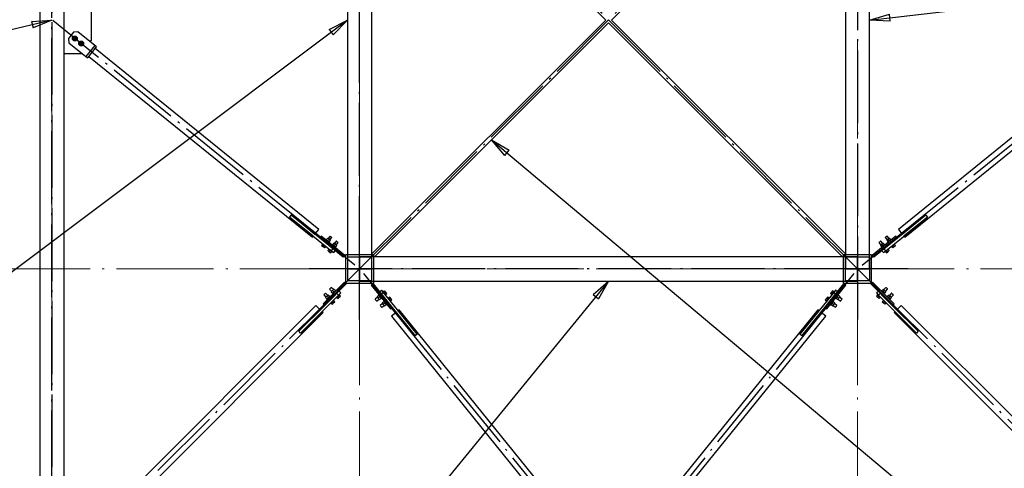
# Paper-space layout 'A0 Advance Steel' of a CAD drawing. Header units: millimetres. Extents: x 228 to 822, y 214 to 634.
# Tile 71 of 76: x 578 to 627, y 532 to 554. Entities that reach past the tile are written whole.
import ezdxf

# ---------------------------------------------------------------- set-up
doc = ezdxf.new("R2010")
doc.units = ezdxf.units.MM
doc.linetypes.add('ACAD_ISO04W100', pattern=[30, 24, -3, 0, -3])
doc.layers.get('0').update_dxf_attribs({"linetype": 'CONTINUOUS'})
for name, color, linetype in [('AS_Belki', 145, 'CONTINUOUS'), ('AS_Blachy', 30, 'CONTINUOUS'), ('AS_Sruby', 9, 'CONTINUOUS')]:
    doc.layers.add(name, color=color, linetype=linetype)

# ---------------------------------------------------------------- blocks, each defined once
blk = doc.blocks.new('324ewdsczxzxcz')
at = {"linetype": 'ACAD_ISO04W100', "lineweight": 5, "ltscale": 0.2}
for p, q in [((303.229, 244.968, -5394.472), (303.229, 340.131, -5394.472)), ((318.429, 244.968), (318.429, 340.131)), ((343.029, 244.968), (343.029, 340.131)), ((378.311, 281.218, -8093.957), (283.147, 281.218, -8093.957))]:
    blk.add_line(p, q, dxfattribs=at)

psp = doc.layouts.new('A0 Advance Steel')

# ---------------------------------------------------------------- linework, layer by layer
at = {"color": 0, "linetype": 'ByBlock', "lineweight": -2}
for p, q in [((620.16, 554.336), (621.135, 554.617)), ((621.173, 554.286), (621.135, 554.617)), ((578.749, 554.267), (579.76, 554.336)), ((578.749, 554.267), (578.826, 553.942)), ((579.76, 554.336), (578.826, 553.942)), ((593.461, 553.869), (594.36, 554.336)), ((594.36, 554.336), (593.661, 553.603)), ((621.173, 554.286), (620.16, 554.336)), ((593.461, 553.869), (593.661, 553.603)), ((602.14, 547.645, -29980.5), (601.481, 548.416, -29980.5)), ((601.481, 548.416, -29980.5), (602.354, 547.9, -29980.5)), ((602.14, 547.645, -29980.5), (602.354, 547.9, -29980.5)), ((606.499, 540.767), (607.26, 541.436)), ((607.26, 541.436), (606.757, 540.556)), ((606.499, 540.767), (606.757, 540.556))]:
    psp.add_line(p, q, dxfattribs=at)
at = {"color": 7}
for points in [[(620.16, 554.336), (647.233, 557.48), (660.241, 557.48)], [(594.36, 554.336), (565.97, 533.03), (552.961, 533.03)], [(579.76, 554.336), (565.97, 551.053), (552.961, 551.053)], [(601.481, 548.416), (640.785, 515.412), (649.714, 515.412)], [(607.26, 541.436), (584.2, 513.198), (571.192, 513.198)]]:
    psp.add_lwpolyline(points, dxfattribs=at)
at = {"layer": 'AS_Belki', "linetype": 'Continuous', "ltscale": 0.15}
for p, q in [((579.16, 581.236), (579.16, 527.436)), ((580.36, 527.436), (580.36, 581.236)), ((594.36, 566.636), (594.36, 542.036)), ((595.56, 542.036), (595.56, 566.636)), ((618.96, 566.636), (618.96, 542.036)), ((620.16, 542.036), (620.16, 566.636)), ((595.56, 565.895), (607.119, 554.336)), ((607.402, 554.336), (618.96, 565.895)), ((607.119, 554.336), (595.56, 542.778)), ((595.702, 542.636), (607.26, 554.195)), ((607.26, 554.195), (618.819, 542.636)), ((618.96, 542.778), (607.402, 554.336)), ((592.941, 543.992), (581.9, 552.926)), ((632.621, 552.926), (621.58, 543.992)), ((581.585, 552.538), (592.627, 543.603)), ((621.894, 543.603), (632.935, 552.538)), ((591.498, 544.593), (591.505, 544.601)), ((592.664, 543.65), (591.498, 544.593)), ((591.58, 544.694), (591.586, 544.702)), ((591.586, 544.702), (592.752, 543.759)), ((621.769, 543.759), (622.935, 544.702)), ((623.023, 544.593), (621.857, 543.65)), ((622.935, 544.702), (622.941, 544.694)), ((623.016, 544.601), (623.023, 544.593)), ((592.752, 543.759), (592.941, 543.992)), ((621.58, 543.992), (621.769, 543.759)), ((592.627, 543.603), (592.664, 543.65)), ((621.857, 543.65), (621.894, 543.603)), ((595.66, 542.736), (594.26, 542.736)), ((594.26, 542.736), (594.26, 541.336)), ((594.37, 542.626), (595.55, 542.626)), ((594.37, 541.446), (594.37, 542.626)), ((619.56, 542.636), (594.96, 542.636)), ((594.96, 542.636), (594.96, 541.436)), ((595.55, 542.626), (595.55, 541.446)), ((595.66, 541.336), (595.66, 542.736)), ((620.26, 542.736), (618.86, 542.736)), ((618.86, 542.736), (618.86, 541.336)), ((618.97, 542.626), (620.15, 542.626)), ((618.97, 541.446), (618.97, 542.626)), ((619.56, 541.436), (619.56, 542.636)), ((620.15, 542.626), (620.15, 541.446)), ((620.26, 541.336), (620.26, 542.736)), ((594.36, 542.036), (595.56, 542.036)), ((618.96, 542.036), (620.16, 542.036)), ((594.26, 541.336), (595.66, 541.336)), ((595.55, 541.446), (594.37, 541.446)), ((594.96, 541.436), (619.56, 541.436)), ((618.86, 541.336), (620.26, 541.336)), ((620.15, 541.446), (618.97, 541.446)), ((592.804, 540.233), (581.564, 528.993)), ((591.955, 538.96), (593.016, 540.021)), ((593.016, 540.021), (592.804, 540.233)), ((596.916, 540.017), (596.87, 539.979)), ((605.851, 528.976), (596.916, 540.017)), ((617.605, 540.017), (608.67, 528.976)), ((617.651, 539.979), (617.605, 540.017)), ((621.717, 540.233), (621.505, 540.021)), ((621.505, 540.021), (622.566, 538.96)), ((632.957, 528.993), (621.717, 540.233)), ((581.917, 528.639), (593.157, 539.88)), ((593.115, 539.922), (592.054, 538.861)), ((593.157, 539.88), (593.115, 539.922)), ((596.761, 539.891), (596.527, 539.702)), ((596.527, 539.702), (605.462, 528.661)), ((597.704, 538.725), (596.761, 539.891)), ((596.87, 539.979), (597.813, 538.813)), ((609.059, 528.661), (617.993, 539.702)), ((616.708, 538.813), (617.651, 539.979)), ((617.76, 539.891), (616.817, 538.725)), ((617.993, 539.702), (617.76, 539.891)), ((621.406, 539.922), (621.364, 539.88)), ((621.364, 539.88), (632.604, 528.639)), ((622.467, 538.861), (621.406, 539.922)), ((591.962, 538.953), (591.955, 538.96)), ((592.054, 538.861), (592.047, 538.868)), ((597.712, 538.731), (597.704, 538.725)), ((597.813, 538.813), (597.805, 538.807)), ((616.716, 538.807), (616.708, 538.813)), ((616.817, 538.725), (616.809, 538.731)), ((622.474, 538.868), (622.467, 538.861)), ((622.566, 538.96), (622.559, 538.953))]:
    psp.add_line(p, q, dxfattribs=at)
at = {"layer": 'AS_Belki', "color": 10, "linetype": 'ACAD_ISO04W100', "ltscale": 0.15}
for points in [[(579.76, 524.336), (579.76, 526.836), (579.76, 581.836), (579.76, 584.336)], [(579.76, 584.336), (579.76, 581.836), (579.76, 526.836), (579.76, 524.336)], [(594.96, 539.536), (594.96, 542.036), (594.96, 566.636), (594.96, 569.136)], [(619.56, 569.136), (619.56, 566.636), (619.56, 542.036), (619.56, 539.536)], [(621.328, 540.268), (619.56, 542.036), (594.96, 566.636), (593.193, 568.404)], [(593.193, 540.268), (594.96, 542.036), (619.56, 566.636), (621.328, 568.404)], [(594.727, 542.225), (592.784, 543.798), (581.743, 552.732), (579.799, 554.305)], [(619.794, 542.225), (621.737, 543.798), (632.778, 552.732), (634.722, 554.305)], [(622.06, 542.036), (619.56, 542.036), (594.96, 542.036), (592.46, 542.036)], [(594.96, 542.036), (594.96, 542.036), (594.96, 542.036), (594.96, 542.036)], [(619.56, 542.036), (619.56, 542.036), (619.56, 542.036), (619.56, 542.036)], [(579.973, 527.048), (581.74, 528.816), (592.981, 540.056), (594.748, 541.824)], [(595.149, 541.803), (596.722, 539.86), (605.656, 528.819), (607.229, 526.875)], [(619.372, 541.803), (617.799, 539.86), (608.865, 528.819), (607.292, 526.875)], [(634.548, 527.048), (632.781, 528.816), (621.54, 540.056), (619.773, 541.824)]]:
    psp.add_lwpolyline(points, dxfattribs=at)
at = {"layer": 'AS_Blachy', "linetype": 'Continuous', "ltscale": 0.15}
for p, q in [((581.71, 553.336), (581.71, 555.436)), ((580.819, 553.737), (580.568, 553.426)), ((581.03, 553.759), (580.819, 553.737)), ((581.87, 553.08), (581.03, 553.759)), ((580.568, 553.426), (580.59, 553.215)), ((580.59, 553.215), (581.429, 552.536)), ((581.65, 553.257), (581.71, 553.336)), ((580.36, 552.686), (581.21, 552.686)), ((581.21, 552.686), (581.223, 552.702)), ((581.87, 553.08), (581.429, 552.536)), ((581.523, 552.46), (581.963, 553.004)), ((581.963, 553.004), (581.87, 553.08)), ((581.429, 552.536), (581.523, 552.46)), ((591.505, 544.601), (591.58, 544.694)), ((591.505, 544.601), (593.526, 542.966)), ((592.987, 543.556), (591.58, 544.694)), ((620.956, 542.934), (623.016, 544.601)), ((622.941, 544.694), (621.534, 543.556)), ((622.941, 544.694), (623.016, 544.601)), ((593.063, 543.649), (592.987, 543.556)), ((594.153, 542.612), (592.987, 543.556)), ((594.229, 542.706), (593.063, 543.649)), ((621.458, 543.649), (620.292, 542.706)), ((621.534, 543.556), (620.368, 542.612)), ((621.534, 543.556), (621.458, 543.649)), ((593.526, 542.966), (593.565, 542.934)), ((593.565, 542.934), (593.64, 543.028)), ((620.956, 542.934), (620.881, 543.028)), ((593.565, 542.934), (593.681, 542.84)), ((593.681, 542.84), (593.757, 542.933)), ((594.153, 542.612), (594.229, 542.706)), ((620.292, 542.706), (620.368, 542.612)), ((620.764, 542.933), (620.84, 542.84)), ((620.84, 542.84), (620.956, 542.934)), ((593.157, 540.318), (594.218, 541.379)), ((594.303, 541.294), (593.242, 540.233)), ((594.303, 541.294), (594.218, 541.379)), ((595.63, 541.304), (595.537, 541.229)), ((595.537, 541.229), (596.48, 540.063)), ((595.63, 541.304), (596.573, 540.138)), ((617.948, 540.138), (618.891, 541.304)), ((618.041, 540.063), (618.984, 541.229)), ((618.984, 541.229), (618.891, 541.304)), ((620.303, 541.379), (620.218, 541.294)), ((621.279, 540.233), (620.218, 541.294)), ((620.303, 541.379), (621.364, 540.318)), ((592.047, 538.868), (593.886, 540.707)), ((593.921, 540.742), (593.836, 540.827)), ((593.886, 540.707), (593.921, 540.742)), ((593.921, 540.742), (594.027, 540.848)), ((594.027, 540.848), (593.942, 540.933)), ((596.044, 540.983), (595.951, 540.908)), ((596.138, 540.867), (596.044, 540.983)), ((596.138, 540.867), (596.045, 540.791)), ((597.805, 538.807), (596.138, 540.867)), ((618.383, 540.867), (616.716, 538.807)), ((618.477, 540.983), (618.383, 540.867)), ((618.383, 540.867), (618.476, 540.791)), ((618.57, 540.908), (618.477, 540.983)), ((620.579, 540.933), (620.494, 540.848)), ((620.494, 540.848), (620.6, 540.742)), ((620.6, 540.742), (620.685, 540.827)), ((620.6, 540.742), (622.474, 538.868)), ((593.242, 540.233), (591.962, 538.953)), ((593.157, 540.318), (593.242, 540.233)), ((596.48, 540.063), (596.573, 540.138)), ((596.573, 540.138), (597.712, 538.731)), ((616.809, 538.731), (617.948, 540.138)), ((617.948, 540.138), (618.041, 540.063)), ((621.279, 540.233), (621.364, 540.318)), ((622.559, 538.953), (621.279, 540.233)), ((592.047, 538.868), (591.962, 538.953)), ((597.805, 538.807), (597.712, 538.731)), ((616.809, 538.731), (616.716, 538.807)), ((622.559, 538.953), (622.474, 538.868))]:
    psp.add_line(p, q, dxfattribs=at)
at = {"layer": 'AS_Sruby', "linetype": 'Continuous', "ltscale": 0.15}
for p, q in [((580.852, 553.518), (580.789, 553.44)), ((580.789, 553.44), (580.825, 553.346)), ((580.825, 553.346), (580.924, 553.331)), ((580.951, 553.502), (580.852, 553.518)), ((580.924, 553.331), (580.987, 553.408)), ((580.987, 553.408), (580.951, 553.502)), ((581.163, 553.266), (581.1, 553.188)), ((581.1, 553.188), (581.136, 553.095)), ((581.262, 553.25), (581.163, 553.266)), ((581.235, 553.079), (581.298, 553.157)), ((581.298, 553.157), (581.262, 553.25)), ((581.136, 553.095), (581.235, 553.079)), ((593.288, 543.499), (593.272, 543.479)), ((593.29, 543.497), (593.288, 543.499)), ((593.295, 543.493), (593.29, 543.497)), ((593.304, 543.486), (593.295, 543.493)), ((593.316, 543.477), (593.304, 543.486)), ((593.382, 543.562), (593.314, 543.478)), ((593.33, 543.465), (593.316, 543.477)), ((593.346, 543.452), (593.33, 543.465)), ((593.363, 543.438), (593.346, 543.452)), ((593.381, 543.423), (593.363, 543.438)), ((593.381, 543.423), (593.449, 543.507)), ((593.4, 543.409), (593.381, 543.423)), ((593.449, 543.507), (593.382, 543.562)), ((593.498, 543.663), (593.403, 543.545)), ((593.517, 543.453), (593.449, 543.507)), ((593.449, 543.369), (593.517, 543.453)), ((593.496, 543.47), (593.592, 543.588)), ((593.502, 543.66), (593.498, 543.663)), ((593.512, 543.652), (593.502, 543.66)), ((593.527, 543.64), (593.512, 543.652)), ((593.545, 543.625), (593.527, 543.64)), ((593.563, 543.611), (593.545, 543.625)), ((593.578, 543.599), (593.563, 543.611)), ((593.588, 543.591), (593.578, 543.599)), ((593.592, 543.588), (593.588, 543.591)), ((620.933, 543.591), (620.929, 543.588)), ((620.929, 543.588), (621.025, 543.47)), ((620.943, 543.599), (620.933, 543.591)), ((620.958, 543.611), (620.943, 543.599)), ((620.976, 543.625), (620.958, 543.611)), ((620.994, 543.64), (620.976, 543.625)), ((621.009, 543.652), (620.994, 543.64)), ((621.072, 543.507), (621.004, 543.453)), ((621.004, 543.453), (621.072, 543.369)), ((621.019, 543.66), (621.009, 543.652)), ((621.023, 543.663), (621.019, 543.66)), ((621.118, 543.545), (621.023, 543.663)), ((621.139, 543.562), (621.072, 543.507)), ((621.139, 543.423), (621.072, 543.507)), ((621.139, 543.423), (621.121, 543.409)), ((621.207, 543.478), (621.139, 543.562)), ((621.158, 543.438), (621.139, 543.423)), ((621.175, 543.452), (621.158, 543.438)), ((621.191, 543.465), (621.175, 543.452)), ((621.205, 543.477), (621.191, 543.465)), ((621.217, 543.486), (621.205, 543.477)), ((621.226, 543.493), (621.217, 543.486)), ((621.231, 543.497), (621.226, 543.493)), ((621.233, 543.499), (621.231, 543.497)), ((621.248, 543.479), (621.233, 543.499)), ((593.132, 543.252), (593.084, 543.194)), ((593.084, 543.194), (593.152, 543.14)), ((593.121, 543.293), (593.106, 543.273)), ((593.106, 543.273), (593.108, 543.272)), ((593.108, 543.272), (593.113, 543.268)), ((593.113, 543.268), (593.121, 543.261)), ((593.121, 543.261), (593.133, 543.251)), ((593.133, 543.251), (593.147, 543.24)), ((593.147, 543.24), (593.163, 543.227)), ((593.152, 543.14), (593.199, 543.198)), ((593.152, 543.14), (593.219, 543.085)), ((593.163, 543.227), (593.181, 543.213)), ((593.181, 543.213), (593.199, 543.198)), ((593.199, 543.198), (593.217, 543.183)), ((593.217, 543.183), (593.235, 543.169)), ((593.219, 543.085), (593.266, 543.143)), ((593.235, 543.169), (593.251, 543.156)), ((593.251, 543.156), (593.265, 543.144)), ((593.265, 543.144), (593.277, 543.135)), ((593.277, 543.135), (593.285, 543.128)), ((593.285, 543.128), (593.291, 543.124)), ((593.291, 543.124), (593.292, 543.122)), ((593.292, 543.122), (593.308, 543.142)), ((593.443, 543.001), (593.395, 542.943)), ((593.395, 542.943), (593.463, 542.888)), ((593.417, 543.394), (593.4, 543.409)), ((593.433, 543.381), (593.417, 543.394)), ((593.432, 543.041), (593.417, 543.022)), ((593.417, 543.022), (593.419, 543.02)), ((593.419, 543.02), (593.424, 543.016)), ((593.424, 543.016), (593.432, 543.009)), ((593.432, 543.009), (593.444, 543)), ((593.447, 543.37), (593.433, 543.381)), ((593.444, 543), (593.458, 542.988)), ((593.459, 543.361), (593.447, 543.37)), ((593.458, 542.988), (593.474, 542.975)), ((593.468, 543.354), (593.459, 543.361)), ((593.459, 543.328), (593.475, 543.348)), ((593.463, 542.888), (593.51, 542.946)), ((593.473, 543.349), (593.468, 543.354)), ((593.475, 543.348), (593.473, 543.349)), ((593.474, 542.975), (593.492, 542.961)), ((593.492, 542.961), (593.51, 542.946)), ((593.51, 542.946), (593.528, 542.932)), ((593.599, 543.247), (593.583, 543.228)), ((593.601, 543.246), (593.599, 543.247)), ((593.606, 543.241), (593.601, 543.246)), ((593.615, 543.234), (593.606, 543.241)), ((593.626, 543.225), (593.615, 543.234)), ((593.693, 543.31), (593.625, 543.226)), ((593.641, 543.214), (593.626, 543.225)), ((593.657, 543.201), (593.641, 543.214)), ((593.674, 543.186), (593.657, 543.201)), ((593.692, 543.172), (593.674, 543.186)), ((593.692, 543.172), (593.76, 543.256)), ((593.711, 543.157), (593.692, 543.172)), ((593.76, 543.256), (593.693, 543.31)), ((593.728, 543.143), (593.711, 543.157)), ((593.809, 543.412), (593.714, 543.293)), ((593.744, 543.13), (593.728, 543.143)), ((593.758, 543.118), (593.744, 543.13)), ((593.77, 543.109), (593.758, 543.118)), ((593.828, 543.201), (593.76, 543.256)), ((593.76, 543.117), (593.828, 543.201)), ((593.779, 543.102), (593.77, 543.109)), ((593.77, 543.077), (593.786, 543.096)), ((593.784, 543.098), (593.779, 543.102)), ((593.786, 543.096), (593.784, 543.098)), ((593.807, 543.218), (593.903, 543.336)), ((593.813, 543.409), (593.809, 543.412)), ((593.823, 543.4), (593.813, 543.409)), ((593.838, 543.388), (593.823, 543.4)), ((593.856, 543.374), (593.838, 543.388)), ((593.874, 543.359), (593.856, 543.374)), ((593.889, 543.347), (593.874, 543.359)), ((593.899, 543.339), (593.889, 543.347)), ((593.903, 543.336), (593.899, 543.339)), ((620.622, 543.339), (620.618, 543.336)), ((620.618, 543.336), (620.714, 543.218)), ((620.632, 543.347), (620.622, 543.339)), ((620.647, 543.359), (620.632, 543.347)), ((620.665, 543.374), (620.647, 543.359)), ((620.683, 543.388), (620.665, 543.374)), ((620.698, 543.4), (620.683, 543.388)), ((620.761, 543.256), (620.693, 543.201)), ((620.693, 543.201), (620.761, 543.117)), ((620.708, 543.409), (620.698, 543.4)), ((620.712, 543.412), (620.708, 543.409)), ((620.807, 543.293), (620.712, 543.412)), ((620.737, 543.098), (620.735, 543.096)), ((620.735, 543.096), (620.751, 543.077)), ((620.742, 543.102), (620.737, 543.098)), ((620.751, 543.109), (620.742, 543.102)), ((620.763, 543.118), (620.751, 543.109)), ((620.828, 543.31), (620.761, 543.256)), ((620.829, 543.172), (620.761, 543.256)), ((620.777, 543.13), (620.763, 543.118)), ((620.793, 543.143), (620.777, 543.13)), ((620.81, 543.157), (620.793, 543.143)), ((620.829, 543.172), (620.81, 543.157)), ((620.896, 543.226), (620.828, 543.31)), ((620.847, 543.186), (620.829, 543.172)), ((620.864, 543.201), (620.847, 543.186)), ((620.88, 543.214), (620.864, 543.201)), ((620.894, 543.225), (620.88, 543.214)), ((620.906, 543.234), (620.894, 543.225)), ((620.915, 543.241), (620.906, 543.234)), ((620.92, 543.246), (620.915, 543.241)), ((620.922, 543.247), (620.92, 543.246)), ((620.938, 543.228), (620.922, 543.247)), ((620.993, 542.932), (621.011, 542.946)), ((621.011, 542.946), (621.029, 542.961)), ((621.058, 542.888), (621.011, 542.946)), ((621.029, 542.961), (621.047, 542.975)), ((621.048, 543.349), (621.046, 543.348)), ((621.046, 543.348), (621.062, 543.328)), ((621.047, 542.975), (621.063, 542.988)), ((621.053, 543.354), (621.048, 543.349)), ((621.062, 543.361), (621.053, 543.354)), ((621.058, 542.888), (621.126, 542.943)), ((621.074, 543.37), (621.062, 543.361)), ((621.063, 542.988), (621.077, 543)), ((621.088, 543.381), (621.074, 543.37)), ((621.077, 543), (621.089, 543.009)), ((621.126, 542.943), (621.078, 543.001)), ((621.104, 543.394), (621.088, 543.381)), ((621.104, 543.022), (621.089, 543.041)), ((621.089, 543.009), (621.097, 543.016)), ((621.097, 543.016), (621.102, 543.02)), ((621.102, 543.02), (621.104, 543.022)), ((621.121, 543.409), (621.104, 543.394)), ((621.213, 543.142), (621.229, 543.122)), ((621.229, 543.122), (621.23, 543.124)), ((621.23, 543.124), (621.236, 543.128)), ((621.236, 543.128), (621.244, 543.135)), ((621.244, 543.135), (621.256, 543.144)), ((621.254, 543.143), (621.302, 543.085)), ((621.256, 543.144), (621.27, 543.156)), ((621.27, 543.156), (621.286, 543.169)), ((621.286, 543.169), (621.304, 543.183)), ((621.302, 543.085), (621.369, 543.14)), ((621.304, 543.183), (621.322, 543.198)), ((621.322, 543.198), (621.34, 543.213)), ((621.369, 543.14), (621.322, 543.198)), ((621.34, 543.213), (621.358, 543.227)), ((621.358, 543.227), (621.374, 543.24)), ((621.369, 543.14), (621.436, 543.194)), ((621.374, 543.24), (621.388, 543.251)), ((621.388, 543.251), (621.399, 543.261)), ((621.436, 543.194), (621.389, 543.252)), ((621.415, 543.273), (621.399, 543.293)), ((621.399, 543.261), (621.408, 543.268)), ((621.408, 543.268), (621.413, 543.272)), ((621.413, 543.272), (621.415, 543.273)), ((593.463, 542.888), (593.53, 542.833)), ((593.528, 542.932), (593.546, 542.917)), ((593.53, 542.833), (593.577, 542.892)), ((593.546, 542.917), (593.562, 542.904)), ((593.562, 542.904), (593.576, 542.893)), ((593.576, 542.893), (593.588, 542.883)), ((593.588, 542.883), (593.596, 542.877)), ((593.596, 542.877), (593.601, 542.872)), ((593.601, 542.872), (593.603, 542.871)), ((593.603, 542.871), (593.619, 542.89)), ((620.902, 542.89), (620.918, 542.871)), ((620.918, 542.871), (620.919, 542.872)), ((620.919, 542.872), (620.925, 542.877)), ((620.925, 542.877), (620.933, 542.883)), ((620.933, 542.883), (620.945, 542.893)), ((620.944, 542.892), (620.991, 542.833)), ((620.945, 542.893), (620.959, 542.904)), ((620.959, 542.904), (620.975, 542.917)), ((620.975, 542.917), (620.993, 542.932)), ((620.991, 542.833), (621.058, 542.888)), ((593.475, 541.039), (593.472, 541.036)), ((593.472, 541.036), (593.579, 540.928)), ((593.484, 541.048), (593.475, 541.039)), ((593.498, 541.062), (593.484, 541.048)), ((593.514, 541.078), (593.498, 541.062)), ((593.531, 541.094), (593.514, 541.078)), ((593.544, 541.108), (593.531, 541.094)), ((593.554, 541.117), (593.544, 541.108)), ((593.557, 541.121), (593.554, 541.117)), ((593.664, 541.013), (593.557, 541.121)), ((593.683, 541.032), (593.622, 540.971)), ((593.76, 540.956), (593.683, 541.032)), ((620.838, 541.032), (620.761, 540.956)), ((620.899, 540.971), (620.838, 541.032)), ((620.964, 541.121), (620.857, 541.013)), ((620.941, 540.928), (621.049, 541.036)), ((620.967, 541.117), (620.964, 541.121)), ((620.977, 541.108), (620.967, 541.117)), ((620.99, 541.094), (620.977, 541.108)), ((621.007, 541.078), (620.99, 541.094)), ((621.023, 541.062), (621.007, 541.078)), ((621.037, 541.048), (621.023, 541.062)), ((621.046, 541.039), (621.037, 541.048)), ((621.049, 541.036), (621.046, 541.039)), ((593.192, 540.756), (593.189, 540.753)), ((593.189, 540.753), (593.297, 540.645)), ((593.202, 540.765), (593.192, 540.756)), ((593.215, 540.779), (593.202, 540.765)), ((593.232, 540.795), (593.215, 540.779)), ((593.248, 540.811), (593.232, 540.795)), ((593.262, 540.825), (593.248, 540.811)), ((593.271, 540.834), (593.262, 540.825)), ((593.274, 540.838), (593.271, 540.834)), ((593.382, 540.73), (593.274, 540.838)), ((593.339, 540.688), (593.278, 540.626)), ((593.278, 540.626), (593.354, 540.55)), ((593.332, 540.528), (593.331, 540.527)), ((593.331, 540.527), (593.348, 540.509)), ((593.337, 540.533), (593.332, 540.528)), ((593.345, 540.541), (593.337, 540.533)), ((593.4, 540.749), (593.339, 540.688)), ((593.415, 540.611), (593.339, 540.688)), ((593.355, 540.551), (593.345, 540.541)), ((593.368, 540.564), (593.355, 540.551)), ((593.383, 540.579), (593.368, 540.564)), ((593.399, 540.595), (593.383, 540.579)), ((593.415, 540.611), (593.399, 540.595)), ((593.477, 540.673), (593.4, 540.749)), ((593.432, 540.628), (593.415, 540.611)), ((593.448, 540.644), (593.432, 540.628)), ((593.463, 540.659), (593.448, 540.644)), ((593.475, 540.671), (593.463, 540.659)), ((593.486, 540.682), (593.475, 540.671)), ((593.494, 540.69), (593.486, 540.682)), ((593.499, 540.695), (593.494, 540.69)), ((593.5, 540.696), (593.499, 540.695)), ((593.518, 540.679), (593.5, 540.696)), ((593.622, 540.971), (593.561, 540.909)), ((593.561, 540.909), (593.637, 540.833)), ((593.615, 540.811), (593.613, 540.809)), ((593.613, 540.809), (593.631, 540.792)), ((593.62, 540.816), (593.615, 540.811)), ((593.628, 540.824), (593.62, 540.816)), ((593.698, 540.894), (593.622, 540.971)), ((593.638, 540.834), (593.628, 540.824)), ((593.651, 540.847), (593.638, 540.834)), ((593.666, 540.862), (593.651, 540.847)), ((593.682, 540.878), (593.666, 540.862)), ((593.698, 540.894), (593.682, 540.878)), ((593.705, 540.491), (593.688, 540.509)), ((593.715, 540.911), (593.698, 540.894)), ((593.731, 540.927), (593.715, 540.911)), ((593.745, 540.941), (593.731, 540.927)), ((593.758, 540.954), (593.745, 540.941)), ((593.769, 540.965), (593.758, 540.954)), ((593.777, 540.973), (593.769, 540.965)), ((593.782, 540.977), (593.777, 540.973)), ((593.783, 540.979), (593.782, 540.977)), ((593.801, 540.961), (593.783, 540.979)), ((593.801, 540.622), (593.818, 540.604)), ((593.818, 540.604), (593.82, 540.606)), ((593.82, 540.606), (593.825, 540.611)), ((593.825, 540.611), (593.833, 540.619)), ((593.833, 540.619), (593.843, 540.629)), ((593.842, 540.628), (593.895, 540.575)), ((593.843, 540.629), (593.856, 540.642)), ((593.856, 540.642), (593.871, 540.657)), ((593.871, 540.657), (593.887, 540.673)), ((593.887, 540.673), (593.903, 540.689)), ((593.895, 540.575), (593.956, 540.636)), ((593.903, 540.689), (593.92, 540.706)), ((593.956, 540.636), (593.903, 540.689)), ((593.92, 540.706), (593.936, 540.722)), ((593.936, 540.722), (593.95, 540.736)), ((593.95, 540.736), (593.963, 540.749)), ((593.956, 540.636), (594.018, 540.697)), ((593.963, 540.749), (593.974, 540.76)), ((594.018, 540.697), (593.965, 540.751)), ((593.988, 540.774), (593.971, 540.792)), ((593.974, 540.76), (593.982, 540.768)), ((593.982, 540.768), (593.987, 540.772)), ((593.987, 540.772), (593.988, 540.774)), ((595.842, 540.64), (595.724, 540.544)), ((595.724, 540.544), (595.727, 540.541)), ((595.727, 540.541), (595.735, 540.531)), ((595.735, 540.531), (595.747, 540.516)), ((595.747, 540.516), (595.762, 540.498)), ((595.799, 540.451), (595.918, 540.547)), ((595.909, 540.729), (595.825, 540.661)), ((595.825, 540.661), (595.88, 540.593)), ((595.964, 540.661), (595.88, 540.593)), ((595.88, 540.593), (595.934, 540.526)), ((595.908, 540.77), (595.888, 540.755)), ((595.888, 540.755), (595.89, 540.753)), ((595.89, 540.753), (595.894, 540.747)), ((595.894, 540.747), (595.901, 540.739)), ((595.901, 540.739), (595.91, 540.727)), ((595.91, 540.727), (595.922, 540.713)), ((595.922, 540.713), (595.935, 540.697)), ((595.934, 540.526), (596.018, 540.594)), ((595.935, 540.697), (595.949, 540.679)), ((595.949, 540.679), (595.964, 540.661)), ((595.964, 540.661), (595.979, 540.643)), ((595.979, 540.643), (595.993, 540.626)), ((595.993, 540.626), (596.006, 540.609)), ((596.006, 540.609), (596.017, 540.595)), ((596.017, 540.595), (596.027, 540.584)), ((596.027, 540.584), (596.034, 540.575)), ((596.034, 540.575), (596.038, 540.57)), ((596.038, 540.57), (596.039, 540.568)), ((596.039, 540.568), (596.059, 540.584)), ((596.114, 540.937), (596.094, 540.921)), ((596.115, 540.935), (596.114, 540.937)), ((596.119, 540.93), (596.115, 540.935)), ((596.126, 540.921), (596.119, 540.93)), ((596.136, 540.91), (596.126, 540.921)), ((596.193, 540.958), (596.135, 540.911)), ((596.147, 540.895), (596.136, 540.91)), ((596.16, 540.879), (596.147, 540.895)), ((596.174, 540.862), (596.16, 540.879)), ((596.189, 540.844), (596.174, 540.862)), ((596.248, 540.891), (596.189, 540.844)), ((596.204, 540.825), (596.189, 540.844)), ((596.248, 540.891), (596.193, 540.958)), ((596.218, 540.808), (596.204, 540.825)), ((596.231, 540.792), (596.218, 540.808)), ((596.243, 540.778), (596.231, 540.792)), ((596.252, 540.766), (596.243, 540.778)), ((596.244, 540.776), (596.302, 540.823)), ((596.245, 540.735), (596.265, 540.75)), ((596.302, 540.823), (596.248, 540.891)), ((596.259, 540.757), (596.252, 540.766)), ((596.263, 540.752), (596.259, 540.757)), ((596.265, 540.75), (596.263, 540.752)), ((596.365, 540.626), (596.346, 540.61)), ((596.367, 540.624), (596.365, 540.626)), ((596.371, 540.619), (596.367, 540.624)), ((596.378, 540.61), (596.371, 540.619)), ((596.387, 540.599), (596.378, 540.61)), ((596.445, 540.647), (596.386, 540.6)), ((596.399, 540.585), (596.387, 540.599)), ((596.412, 540.568), (596.399, 540.585)), ((596.426, 540.551), (596.412, 540.568)), ((596.441, 540.533), (596.426, 540.551)), ((596.499, 540.58), (596.441, 540.533)), ((596.456, 540.515), (596.441, 540.533)), ((596.499, 540.58), (596.445, 540.647)), ((596.47, 540.497), (596.456, 540.515)), ((596.495, 540.465), (596.554, 540.512)), ((596.554, 540.512), (596.499, 540.58)), ((618.022, 540.58), (617.967, 540.512)), ((617.967, 540.512), (618.026, 540.465)), ((618.076, 540.647), (618.022, 540.58)), ((618.022, 540.58), (618.08, 540.533)), ((618.065, 540.515), (618.051, 540.497)), ((618.08, 540.533), (618.065, 540.515)), ((618.135, 540.6), (618.076, 540.647)), ((618.095, 540.551), (618.08, 540.533)), ((618.109, 540.568), (618.095, 540.551)), ((618.122, 540.585), (618.109, 540.568)), ((618.133, 540.599), (618.122, 540.585)), ((618.143, 540.61), (618.133, 540.599)), ((618.15, 540.619), (618.143, 540.61)), ((618.154, 540.624), (618.15, 540.619)), ((618.156, 540.626), (618.154, 540.624)), ((618.175, 540.61), (618.156, 540.626)), ((618.273, 540.891), (618.219, 540.823)), ((618.219, 540.823), (618.277, 540.776)), ((618.258, 540.752), (618.256, 540.75)), ((618.256, 540.75), (618.276, 540.735)), ((618.262, 540.757), (618.258, 540.752)), ((618.269, 540.766), (618.262, 540.757)), ((618.278, 540.778), (618.269, 540.766)), ((618.328, 540.958), (618.273, 540.891)), ((618.273, 540.891), (618.332, 540.844)), ((618.29, 540.792), (618.278, 540.778)), ((618.303, 540.808), (618.29, 540.792)), ((618.317, 540.825), (618.303, 540.808)), ((618.332, 540.844), (618.317, 540.825)), ((618.386, 540.911), (618.328, 540.958)), ((618.346, 540.862), (618.332, 540.844)), ((618.361, 540.879), (618.346, 540.862)), ((618.374, 540.895), (618.361, 540.879)), ((618.385, 540.91), (618.374, 540.895)), ((618.394, 540.921), (618.385, 540.91)), ((618.401, 540.93), (618.394, 540.921)), ((618.406, 540.935), (618.401, 540.93)), ((618.407, 540.937), (618.406, 540.935)), ((618.427, 540.921), (618.407, 540.937)), ((618.462, 540.584), (618.482, 540.568)), ((618.482, 540.568), (618.483, 540.57)), ((618.483, 540.57), (618.487, 540.575)), ((618.487, 540.575), (618.494, 540.584)), ((618.494, 540.584), (618.504, 540.595)), ((618.503, 540.594), (618.587, 540.526)), ((618.504, 540.595), (618.515, 540.609)), ((618.515, 540.609), (618.528, 540.626)), ((618.528, 540.626), (618.542, 540.643)), ((618.542, 540.643), (618.557, 540.661)), ((618.557, 540.661), (618.572, 540.679)), ((618.557, 540.661), (618.641, 540.593)), ((618.572, 540.679), (618.586, 540.697)), ((618.586, 540.697), (618.599, 540.713)), ((618.587, 540.526), (618.641, 540.593)), ((618.599, 540.713), (618.611, 540.727)), ((618.603, 540.547), (618.722, 540.451)), ((618.611, 540.727), (618.62, 540.739)), ((618.696, 540.661), (618.612, 540.729)), ((618.633, 540.755), (618.613, 540.77)), ((618.62, 540.739), (618.627, 540.747)), ((618.627, 540.747), (618.631, 540.753)), ((618.631, 540.753), (618.633, 540.755)), ((618.641, 540.593), (618.696, 540.661)), ((618.797, 540.544), (618.679, 540.64)), ((618.759, 540.498), (618.774, 540.516)), ((618.774, 540.516), (618.786, 540.531)), ((618.786, 540.531), (618.794, 540.541)), ((618.794, 540.541), (618.797, 540.544)), ((620.556, 540.751), (620.503, 540.697)), ((620.503, 540.697), (620.565, 540.636)), ((620.55, 540.792), (620.533, 540.774)), ((620.533, 540.774), (620.534, 540.772)), ((620.534, 540.772), (620.539, 540.768)), ((620.539, 540.768), (620.547, 540.76)), ((620.547, 540.76), (620.558, 540.749)), ((620.558, 540.749), (620.57, 540.736)), ((620.565, 540.636), (620.618, 540.689)), ((620.565, 540.636), (620.626, 540.575)), ((620.57, 540.736), (620.585, 540.722)), ((620.585, 540.722), (620.601, 540.706)), ((620.601, 540.706), (620.618, 540.689)), ((620.618, 540.689), (620.634, 540.673)), ((620.626, 540.575), (620.679, 540.628)), ((620.634, 540.673), (620.65, 540.657)), ((620.65, 540.657), (620.665, 540.642)), ((620.665, 540.642), (620.678, 540.629)), ((620.678, 540.629), (620.688, 540.619)), ((620.688, 540.619), (620.696, 540.611)), ((620.696, 540.611), (620.701, 540.606)), ((620.701, 540.606), (620.702, 540.604)), ((620.702, 540.604), (620.72, 540.622)), ((620.738, 540.979), (620.72, 540.961)), ((620.739, 540.977), (620.738, 540.979)), ((620.744, 540.973), (620.739, 540.977)), ((620.752, 540.965), (620.744, 540.973)), ((620.763, 540.954), (620.752, 540.965)), ((620.776, 540.941), (620.763, 540.954)), ((620.79, 540.927), (620.776, 540.941)), ((620.806, 540.911), (620.79, 540.927)), ((620.823, 540.894), (620.806, 540.911)), ((620.833, 540.509), (620.816, 540.491)), ((620.823, 540.894), (620.899, 540.971)), ((620.839, 540.878), (620.823, 540.894)), ((620.855, 540.862), (620.839, 540.878)), ((620.87, 540.847), (620.855, 540.862)), ((620.883, 540.834), (620.87, 540.847)), ((620.893, 540.824), (620.883, 540.834)), ((620.884, 540.833), (620.96, 540.909)), ((620.89, 540.792), (620.908, 540.809)), ((620.901, 540.816), (620.893, 540.824)), ((620.96, 540.909), (620.899, 540.971)), ((620.906, 540.811), (620.901, 540.816)), ((620.908, 540.809), (620.906, 540.811)), ((621.021, 540.696), (621.003, 540.679)), ((621.022, 540.695), (621.021, 540.696)), ((621.027, 540.69), (621.022, 540.695)), ((621.035, 540.682), (621.027, 540.69)), ((621.046, 540.671), (621.035, 540.682)), ((621.121, 540.749), (621.044, 540.673)), ((621.058, 540.659), (621.046, 540.671)), ((621.073, 540.644), (621.058, 540.659)), ((621.089, 540.628), (621.073, 540.644)), ((621.106, 540.611), (621.089, 540.628)), ((621.106, 540.611), (621.182, 540.688)), ((621.122, 540.595), (621.106, 540.611)), ((621.182, 540.688), (621.121, 540.749)), ((621.138, 540.579), (621.122, 540.595)), ((621.153, 540.564), (621.138, 540.579)), ((621.247, 540.838), (621.139, 540.73)), ((621.166, 540.551), (621.153, 540.564)), ((621.176, 540.541), (621.166, 540.551)), ((621.167, 540.55), (621.243, 540.626)), ((621.173, 540.509), (621.19, 540.527)), ((621.184, 540.533), (621.176, 540.541)), ((621.243, 540.626), (621.182, 540.688)), ((621.189, 540.528), (621.184, 540.533)), ((621.19, 540.527), (621.189, 540.528)), ((621.224, 540.645), (621.332, 540.753)), ((621.25, 540.834), (621.247, 540.838)), ((621.259, 540.825), (621.25, 540.834)), ((621.273, 540.811), (621.259, 540.825)), ((621.289, 540.795), (621.273, 540.811)), ((621.306, 540.779), (621.289, 540.795)), ((621.319, 540.765), (621.306, 540.779)), ((621.329, 540.756), (621.319, 540.765)), ((621.332, 540.753), (621.329, 540.756)), ((593.518, 540.339), (593.536, 540.321)), ((593.536, 540.321), (593.537, 540.323)), ((593.537, 540.323), (593.542, 540.328)), ((593.542, 540.328), (593.55, 540.336)), ((593.55, 540.336), (593.561, 540.346)), ((593.559, 540.345), (593.612, 540.292)), ((593.561, 540.346), (593.573, 540.359)), ((593.573, 540.359), (593.588, 540.374)), ((593.588, 540.374), (593.604, 540.39)), ((593.604, 540.39), (593.621, 540.406)), ((593.612, 540.292), (593.674, 540.353)), ((593.621, 540.406), (593.637, 540.423)), ((593.674, 540.353), (593.621, 540.406)), ((593.637, 540.423), (593.653, 540.439)), ((593.653, 540.439), (593.668, 540.453)), ((593.668, 540.453), (593.681, 540.466)), ((593.674, 540.353), (593.735, 540.415)), ((593.681, 540.466), (593.691, 540.477)), ((593.735, 540.415), (593.682, 540.468)), ((593.691, 540.477), (593.699, 540.485)), ((593.699, 540.485), (593.704, 540.49)), ((593.704, 540.49), (593.705, 540.491)), ((595.762, 540.498), (595.776, 540.48)), ((595.776, 540.48), (595.788, 540.465)), ((595.788, 540.465), (595.797, 540.455)), ((595.797, 540.455), (595.799, 540.451)), ((596.094, 540.329), (595.976, 540.233)), ((595.976, 540.233), (595.978, 540.23)), ((595.978, 540.23), (595.987, 540.22)), ((595.987, 540.22), (595.999, 540.205)), ((595.999, 540.205), (596.013, 540.187)), ((596.013, 540.187), (596.028, 540.169)), ((596.028, 540.169), (596.04, 540.154)), ((596.04, 540.154), (596.048, 540.144)), ((596.048, 540.144), (596.051, 540.14)), ((596.051, 540.14), (596.169, 540.236)), ((596.161, 540.418), (596.077, 540.35)), ((596.077, 540.35), (596.131, 540.282)), ((596.215, 540.35), (596.131, 540.282)), ((596.131, 540.282), (596.186, 540.215)), ((596.159, 540.459), (596.14, 540.444)), ((596.14, 540.444), (596.141, 540.442)), ((596.141, 540.442), (596.146, 540.436)), ((596.146, 540.436), (596.153, 540.428)), ((596.153, 540.428), (596.162, 540.416)), ((596.162, 540.416), (596.173, 540.402)), ((596.173, 540.402), (596.187, 540.386)), ((596.186, 540.215), (596.27, 540.283)), ((596.187, 540.386), (596.201, 540.368)), ((596.201, 540.368), (596.215, 540.35)), ((596.215, 540.35), (596.23, 540.332)), ((596.23, 540.332), (596.244, 540.315)), ((596.244, 540.315), (596.257, 540.298)), ((596.257, 540.298), (596.269, 540.284)), ((596.269, 540.284), (596.278, 540.273)), ((596.278, 540.273), (596.285, 540.264)), ((596.285, 540.264), (596.289, 540.259)), ((596.289, 540.259), (596.291, 540.257)), ((596.291, 540.257), (596.31, 540.273)), ((596.483, 540.481), (596.47, 540.497)), ((596.494, 540.467), (596.483, 540.481)), ((596.504, 540.455), (596.494, 540.467)), ((596.497, 540.424), (596.516, 540.439)), ((596.511, 540.447), (596.504, 540.455)), ((596.515, 540.441), (596.511, 540.447)), ((596.516, 540.439), (596.515, 540.441)), ((618.006, 540.441), (618.005, 540.439)), ((618.005, 540.439), (618.024, 540.424)), ((618.01, 540.447), (618.006, 540.441)), ((618.017, 540.455), (618.01, 540.447)), ((618.027, 540.467), (618.017, 540.455)), ((618.038, 540.481), (618.027, 540.467)), ((618.051, 540.497), (618.038, 540.481)), ((618.211, 540.273), (618.23, 540.257)), ((618.23, 540.257), (618.232, 540.259)), ((618.232, 540.259), (618.236, 540.264)), ((618.236, 540.264), (618.243, 540.273)), ((618.243, 540.273), (618.252, 540.284)), ((618.251, 540.283), (618.335, 540.215)), ((618.252, 540.284), (618.264, 540.298)), ((618.264, 540.298), (618.277, 540.315)), ((618.277, 540.315), (618.291, 540.332)), ((618.291, 540.332), (618.306, 540.35)), ((618.306, 540.35), (618.32, 540.368)), ((618.306, 540.35), (618.39, 540.282)), ((618.32, 540.368), (618.334, 540.386)), ((618.334, 540.386), (618.347, 540.402)), ((618.335, 540.215), (618.39, 540.282)), ((618.347, 540.402), (618.359, 540.416)), ((618.352, 540.236), (618.47, 540.14)), ((618.359, 540.416), (618.368, 540.428)), ((618.444, 540.35), (618.36, 540.418)), ((618.381, 540.444), (618.362, 540.459)), ((618.368, 540.428), (618.375, 540.436)), ((618.375, 540.436), (618.38, 540.442)), ((618.38, 540.442), (618.381, 540.444)), ((618.39, 540.282), (618.444, 540.35)), ((618.545, 540.233), (618.427, 540.329)), ((618.47, 540.14), (618.473, 540.144)), ((618.473, 540.144), (618.481, 540.154)), ((618.481, 540.154), (618.493, 540.169)), ((618.493, 540.169), (618.508, 540.187)), ((618.508, 540.187), (618.522, 540.205)), ((618.522, 540.205), (618.534, 540.22)), ((618.534, 540.22), (618.543, 540.23)), ((618.543, 540.23), (618.545, 540.233)), ((618.722, 540.451), (618.724, 540.455)), ((618.724, 540.455), (618.733, 540.465)), ((618.733, 540.465), (618.745, 540.48)), ((618.745, 540.48), (618.759, 540.498)), ((620.839, 540.468), (620.786, 540.415)), ((620.786, 540.415), (620.847, 540.353)), ((620.816, 540.491), (620.817, 540.49)), ((620.817, 540.49), (620.822, 540.485)), ((620.822, 540.485), (620.83, 540.477)), ((620.83, 540.477), (620.84, 540.466)), ((620.84, 540.466), (620.853, 540.453)), ((620.847, 540.353), (620.9, 540.406)), ((620.847, 540.353), (620.909, 540.292)), ((620.853, 540.453), (620.868, 540.439)), ((620.868, 540.439), (620.884, 540.423)), ((620.884, 540.423), (620.9, 540.406)), ((620.9, 540.406), (620.917, 540.39)), ((620.909, 540.292), (620.962, 540.345)), ((620.917, 540.39), (620.933, 540.374)), ((620.933, 540.374), (620.948, 540.359)), ((620.948, 540.359), (620.96, 540.346)), ((620.96, 540.346), (620.971, 540.336)), ((620.971, 540.336), (620.979, 540.328)), ((620.979, 540.328), (620.984, 540.323)), ((620.984, 540.323), (620.985, 540.321)), ((620.985, 540.321), (621.003, 540.339))]:
    psp.add_line(p, q, dxfattribs=at)
for centre, radius in [((580.888, 553.424), 0.12), ((580.888, 553.424), 0.06), ((581.199, 553.172), 0.12), ((581.199, 553.172), 0.06)]:
    psp.add_circle(centre, radius, dxfattribs=at)

# ---------------------------------------------------------------- block references
psp.add_blockref('324ewdsczxzxcz', (276.531, 260.818, 8430.47))

doc.saveas('drawing.dxf')
